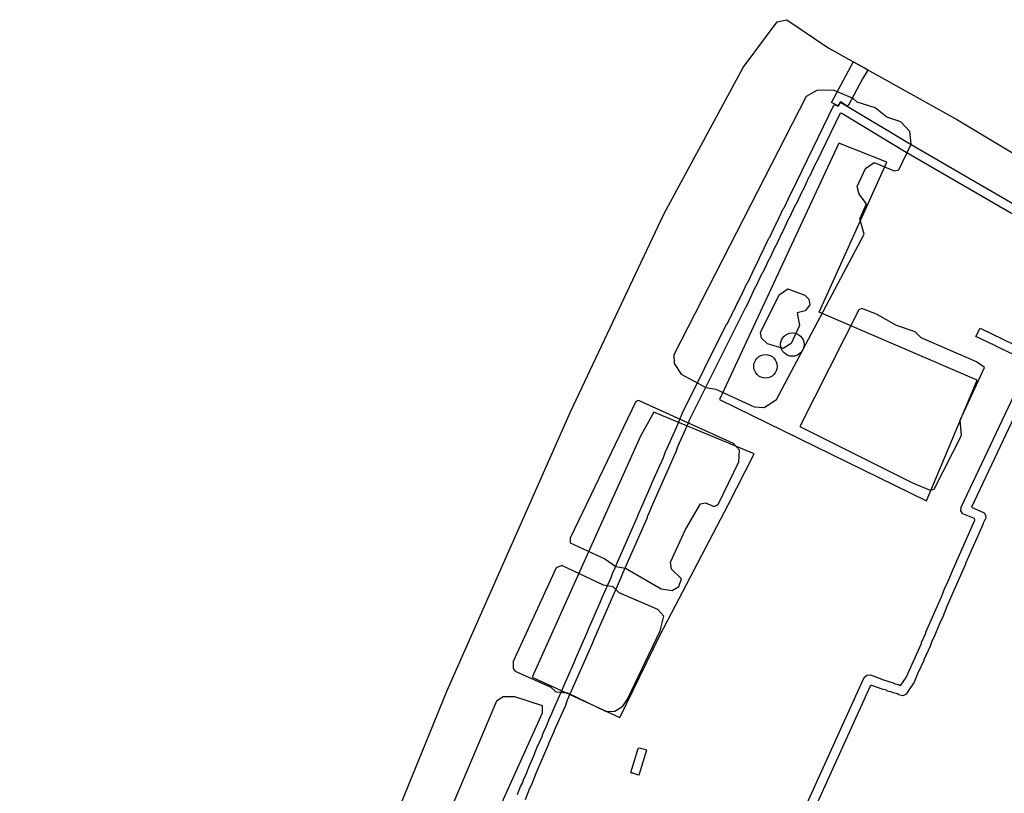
# Model space of a CAD drawing. Extents: x 1761 to 2705, y -3061 to -2273.
# Tile 4 of 10: x 1761 to 2013, y -2471 to -2273. Entities that reach past the tile are written whole.
import ezdxf

# ---------------------------------------------------------------- set-up
doc = ezdxf.new("R2010")
doc.units = 0
for name, color, linetype in [('DOR_LESTNICA', 6, 'CONTINUOUS'), ('DOR_PEREHOD', 9, 'CONTINUOUS'), ('DOR_TROTUAR', 8, 'CONTINUOUS'), ('GRANICA_UCHASTKA', 7, 'CONTINUOUS'), ('PL_SPORT', 5, 'CONTINUOUS'), ('PL_VORKAUT', 4, 'CONTINUOUS'), ('ZEL_LES_DREVESNYE', 94, 'CONTINUOUS'), ('ZEL_YANDEX_SHEMA', 92, 'CONTINUOUS')]:
    doc.layers.add(name, color=color, linetype=linetype)

msp = doc.modelspace()

# ---------------------------------------------------------------- linework, layer by layer
at = {"layer": 'DOR_LESTNICA'}
msp.add_lwpolyline([(1919.634, -2466.355), (1918.223, -2465.885), (1917.923, -2465.892), (1917.718, -2465.696), (1919.587, -2459.553), (1919.782, -2459.348), (1921.493, -2459.812), (1921.698, -2460.007), (1919.829, -2466.151)], close=True, dxfattribs=at)
at = {"layer": 'DOR_PEREHOD'}
msp.add_lwpolyline([(1968.946, -2294.401), (1974.526, -2284.075), (1974.726, -2284.07), (1978.169, -2285.997), (1978.078, -2286.399), (1976.919, -2288.325), (1973.264, -2295.108), (1972.968, -2295.314), (1971.244, -2294.251), (1970.666, -2295.264)], close=True, dxfattribs=at)
at = {"layer": 'DOR_TROTUAR'}
for points in [[(1888.725, -2471.325), (1889.482, -2469.308), (1889.962, -2468.397), (1890.339, -2467.288), (1890.819, -2466.378), (1891.576, -2464.36), (1892.913, -2461.43), (1893.67, -2459.412), (1895.008, -2456.482), (1895.288, -2455.575), (1895.96, -2454.26), (1897.004, -2451.636), (1897.58, -2450.523), (1897.576, -2450.323), (1903.204, -2437.595), (1903.676, -2436.284), (1906.54, -2429.919), (1907.012, -2428.608), (1909.876, -2422.243), (1910.348, -2420.932), (1912.64, -2415.88), (1913.112, -2414.569), (1913.688, -2413.456), (1913.684, -2413.256), (1919.312, -2400.528), (1919.784, -2399.217), (1922.648, -2392.852), (1923.12, -2391.541), (1925.984, -2385.176), (1926.456, -2383.865), (1929.32, -2377.5), (1930.84, -2373.765), (1942.157, -2351.109), (1942.352, -2350.904), (1943.02, -2349.389), (1943.216, -2349.185), (1943.883, -2347.67), (1944.079, -2347.465), (1944.747, -2345.95), (1944.942, -2345.746), (1945.61, -2344.231), (1945.806, -2344.026), (1947.43, -2340.489), (1947.626, -2340.285), (1949.25, -2336.748), (1949.446, -2336.544), (1951.166, -2332.805), (1951.362, -2332.6), (1952.986, -2329.063), (1953.182, -2328.859), (1954.806, -2325.322), (1955.002, -2325.118), (1956.627, -2321.581), (1956.822, -2321.377), (1958.542, -2317.637), (1958.738, -2317.433), (1969.657, -2294.886), (1970.668, -2295.364), (1971.246, -2294.351), (1989.289, -2305.167), (2049.17, -2339.892)], [(2046.596, -2341.148), (1987.626, -2306.904), (1971.609, -2297.245), (1971.207, -2297.153), (1965.076, -2309.792), (1964.881, -2309.997), (1963.352, -2313.331), (1963.156, -2313.536), (1961.627, -2316.87), (1961.432, -2317.075), (1959.903, -2320.409), (1959.707, -2320.614), (1958.178, -2323.949), (1957.983, -2324.153), (1956.454, -2327.488), (1956.258, -2327.692), (1954.73, -2331.027), (1954.534, -2331.231), (1953.101, -2334.364), (1952.905, -2334.568), (1951.376, -2337.903), (1951.181, -2338.107), (1949.652, -2341.442), (1949.456, -2341.646), (1947.066, -2346.8), (1946.87, -2347.005), (1932.485, -2375.83), (1932.49, -2376.031), (1929.626, -2382.396), (1929.154, -2383.707), (1922.858, -2397.95), (1922.386, -2399.261), (1921.81, -2400.374), (1921.814, -2400.574), (1915.519, -2414.817), (1915.047, -2416.128), (1908.179, -2431.685), (1907.707, -2432.995), (1901.411, -2447.239), (1900.939, -2448.55), (1898.075, -2454.915), (1898.08, -2455.115), (1896.647, -2458.247), (1896.651, -2458.447), (1893.411, -2465.921), (1892.273, -2468.847), (1891.793, -2469.758), (1890.655, -2472.684)], [(2015.664, -2358.925), (2010.914, -2356.727), (2010.71, -2356.531), (2005.857, -2354.235), (2006.912, -2352.111), (2032.797, -2364.658)], [(1958.031, -2483.835), (1977.325, -2441.396), (1978.012, -2440.781), (1978.912, -2440.762), (1982.24, -2441.991), (1984.96, -2442.832), (1985.264, -2443.026), (1986.068, -2443.208), (1986.373, -2443.402), (1986.673, -2443.396), (1988.03, -2441.365), (1991.944, -2432.676), (1991.94, -2432.476), (1993.088, -2430.05), (1993.084, -2429.85), (1997.089, -2420.759), (1998.038, -2418.337), (1998.614, -2417.224), (2000.038, -2413.691), (2005.571, -2401.165), (2005.462, -2400.768), (2002.534, -2399.53), (2002.019, -2398.841), (2002.097, -2397.839), (2017.983, -2364.378)], [(2020.107, -2365.433), (2004.699, -2397.883), (2007.932, -2399.313), (2008.345, -2399.905), (2008.36, -2400.605), (2007.688, -2401.92), (2007.692, -2402.12), (2003.208, -2412.222), (2003.213, -2412.422), (1998.635, -2422.826), (1997.21, -2426.359), (1996.634, -2427.472), (1995.21, -2431.005), (1994.633, -2432.118), (1994.161, -2433.429), (1992.535, -2436.866), (1992.539, -2437.066), (1990.913, -2440.502), (1990.058, -2442.622), (1988.314, -2445.261), (1988.22, -2445.563), (1987.827, -2445.872), (1987.231, -2446.085), (1986.125, -2445.809), (1985.82, -2445.615), (1984.714, -2445.339), (1984.409, -2445.145), (1983.303, -2444.869), (1982.999, -2444.676), (1981.892, -2444.399), (1979.27, -2443.455), (1979.07, -2443.46), (1978.875, -2443.664), (1960.153, -2484.79)]]:
    msp.add_lwpolyline(points, dxfattribs=at)
at = {"layer": 'GRANICA_UCHASTKA'}
msp.add_lwpolyline([(1923.86, -2796.236), (1824.317, -2750.362), (1781.307, -2727.779), (1769.209, -2723.538), (1762.112, -2719.189), (1761.493, -2713.699), (1768.701, -2700.037), (1815.633, -2579.96), (1870.741, -2444.7), (1902.219, -2373.483), (1926.14, -2322.94), (1946.342, -2285.484), (1955.094, -2273.789), (1957.583, -2273.235), (1968.246, -2280.509), (2001.158, -2298.807), (2123.307, -2372.208), (2156.73, -2390.996), (2211.989, -2424.82), (2320.792, -2482.501), (2368.399, -2509.487), (2413.007, -2536.537)], dxfattribs=at)
at = {"layer": 'PL_SPORT'}
msp.add_circle((1952.088, -2361.85), 3, dxfattribs=at)
at = {"layer": 'PL_VORKAUT'}
msp.add_circle((1958.955, -2356.291), 3, dxfattribs=at)
at = {"layer": 'ZEL_LES_DREVESNYE'}
for points in [[(1940.374, -2370.338), (1993.21, -2396.202), (2006.187, -2365.423), (1965.833, -2347.994), (1983.132, -2309.677), (1970.859, -2304.761)], [(1920.136, -2379.687), (1892.445, -2441.344), (1914.864, -2451.667), (1925.193, -2430.487), (1942.545, -2397.303), (1949.207, -2384.218), (1923.596, -2373.607)]]:
    msp.add_lwpolyline(points, close=True, dxfattribs=at)
at = {"layer": 'ZEL_YANDEX_SHEMA'}
for points in [[(1969.478, -2291.237), (1965.228, -2291.329), (1962.51, -2292.889), (1928.668, -2358.904), (1928.717, -2361.154), (1930.527, -2363.866), (1936.853, -2367.232), (1939.363, -2367.678), (1949.217, -2372.217), (1951.722, -2372.413), (1954.929, -2370.343), (1977.278, -2328.088), (1976.192, -2324.11), (1977.861, -2320.322), (1976.057, -2317.859), (1975.514, -2315.87), (1977.666, -2311.321), (1979.884, -2309.772), (1984.933, -2311.914), (1986.178, -2311.637), (1989.287, -2305.067), (1988.967, -2301.822), (1986.663, -2299.371), (1983.136, -2298.196), (1980.082, -2295.761), (1975.549, -2294.358), (1974.527, -2293.38)], [(1957.819, -2342.016), (1962.107, -2343.674), (1963.129, -2344.652), (1963.411, -2346.147), (1962.193, -2347.674), (1960.204, -2348.217), (1960.774, -2351.457), (1958.621, -2356.006), (1956.648, -2357.299), (1952.621, -2356.135), (1951.089, -2354.668), (1950.806, -2353.173), (1955.601, -2343.564)], [(1975.944, -2347.377), (1960.831, -2377.219), (1989.656, -2391.604), (1994.2, -2393.507), (1995.195, -2393.235), (2002.153, -2379.578), (2001.817, -2375.583), (2008.031, -2362.192), (2005.998, -2360.735), (1991.857, -2354.537), (1990.325, -2353.069), (1985.537, -2351.422), (1980.471, -2348.53), (1976.689, -2347.111)], [(1919.666, -2370.605), (1918.922, -2370.871), (1902.166, -2405.751), (1902.193, -2407.001), (1911.036, -2411.062), (1913.829, -2413.003), (1916.34, -2413.449), (1925.459, -2418.755), (1928.22, -2419.195), (1929.949, -2418.157), (1930.656, -2416.141), (1928.101, -2413.695), (1927.814, -2411.95), (1931.635, -2403.613), (1935.495, -2397.026), (1936.74, -2396.749), (1939.012, -2397.701), (1940.001, -2397.179), (1945.269, -2386.31), (1945.454, -2383.304), (1943.916, -2381.587)], [(1898.578, -2413.332), (1887.591, -2437.332), (1887.629, -2439.082), (1888.145, -2439.821), (1897.237, -2443.877), (1898.514, -2445.1), (1901.52, -2445.285), (1911.378, -2450.075), (1913.628, -2450.026), (1915.602, -2448.733), (1916.814, -2446.956), (1925.192, -2429.516), (1926.111, -2425.744), (1924.573, -2424.026), (1914.725, -2419.737), (1913.192, -2418.269), (1910.681, -2417.823), (1900.067, -2412.8)]]:
    msp.add_lwpolyline(points, close=True, dxfattribs=at)
msp.add_lwpolyline([(1881.998, -2479.475), (1895.127, -2450.426), (1895.09, -2448.676), (1888.035, -2446.327), (1885.035, -2446.392), (1883.307, -2447.43), (1835.947, -2559.261)], dxfattribs=at)

doc.saveas('drawing.dxf')
